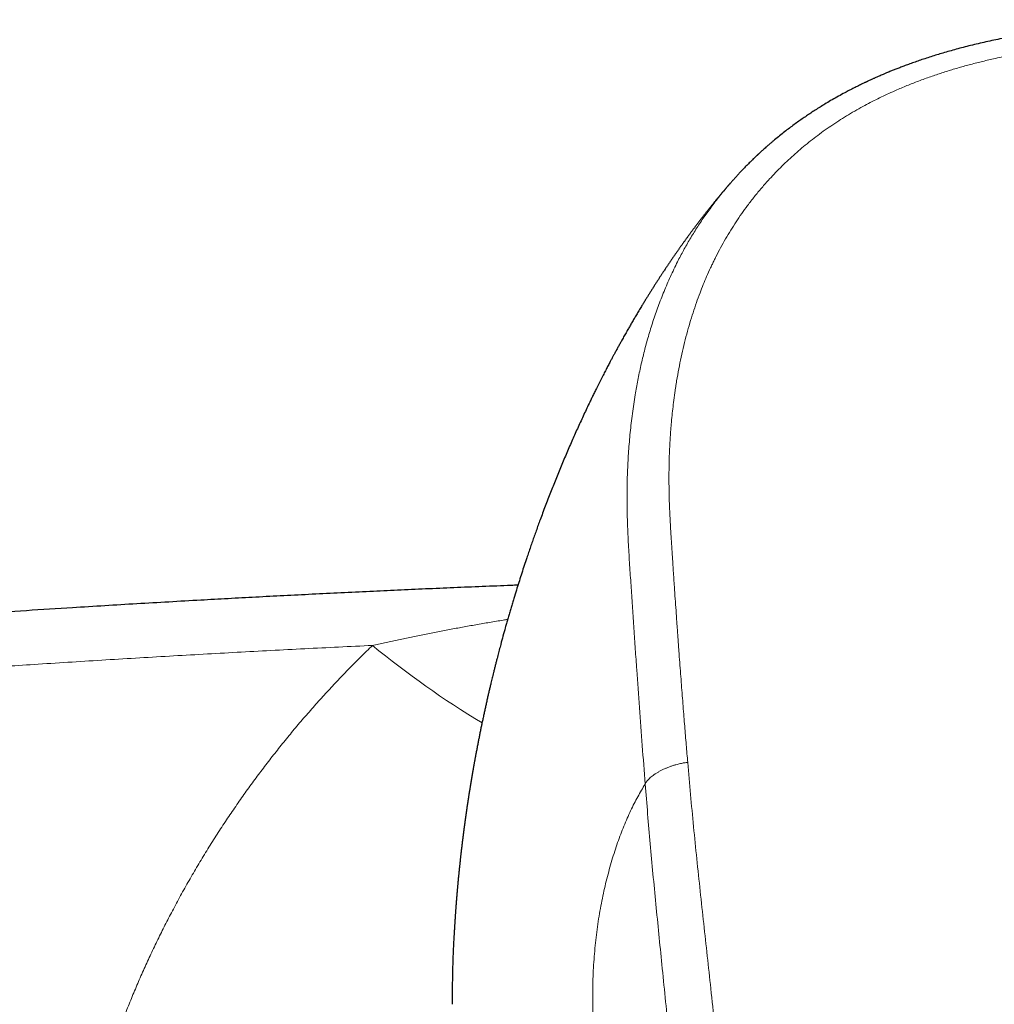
# Model space of a CAD drawing. Header units: millimetres. Extents: x 8 to 736, y 12 to 488.
# Tile 36 of 59: x 344 to 375, y 457 to 488. Entities that reach past the tile are written whole.
import ezdxf

# ---------------------------------------------------------------- set-up
doc = ezdxf.new("R2010")
doc.units = ezdxf.units.MM

msp = doc.modelspace()

# ---------------------------------------------------------------- linework, layer by layer
at = {"color": 7, "linetype": 'Continuous', "lineweight": 30}
msp.add_line((366.337, 482.774), (366.318, 482.75), dxfattribs=at)
at = {"color": 252, "linetype": 'Continuous', "lineweight": 0}
msp.add_arc((373.935, 491.25), 29.657, 230.6765, 238.8013, dxfattribs=at)
at = {"color": 7, "linetype": 'Continuous', "lineweight": 30}
for points, knots in [([(382.5, 487.909), (382.436, 487.909), (382.23, 487.909), (381.885, 487.907), (381.466, 487.902), (381.056, 487.894), (380.654, 487.884), (380.262, 487.87), (379.878, 487.855), (379.496, 487.836), (379.116, 487.815), (378.738, 487.791), (378.369, 487.765), (378.007, 487.736), (377.653, 487.706), (377.306, 487.673), (376.968, 487.637), (376.637, 487.599), (376.315, 487.558), (376.001, 487.514), (375.695, 487.468), (375.403, 487.42), (375.125, 487.37), (374.86, 487.319), (374.603, 487.267), (374.354, 487.213), (374.111, 487.158), (373.875, 487.101), (373.645, 487.043), (373.424, 486.984), (373.213, 486.925), (373.011, 486.867), (372.818, 486.809), (372.629, 486.75), (372.444, 486.689), (372.264, 486.629), (372.094, 486.57), (371.936, 486.512), (371.789, 486.458), (371.656, 486.407), (371.534, 486.359), (371.421, 486.314), (371.318, 486.272), (371.223, 486.233), (371.141, 486.198), (371.07, 486.168), (371.01, 486.142), (370.957, 486.118), (370.91, 486.098), (370.869, 486.079), (370.833, 486.063), (370.787, 486.042), (370.729, 486.016), (370.674, 485.99), (370.635, 485.972), (370.613, 485.962), (370.591, 485.951), (370.561, 485.937), (370.523, 485.919), (370.476, 485.897), (370.42, 485.87), (370.356, 485.838), (370.288, 485.805), (370.22, 485.77), (370.151, 485.735), (370.08, 485.698), (370.008, 485.661), (369.892, 485.599), (369.734, 485.513), (369.539, 485.402), (369.36, 485.296), (369.196, 485.196), (369.046, 485.102), (368.903, 485.009), (368.765, 484.918), (368.629, 484.824), (368.489, 484.726), (368.345, 484.622), (368.196, 484.512), (368.045, 484.395), (367.89, 484.273), (367.764, 484.169), (367.665, 484.087), (367.595, 484.027), (367.528, 483.969), (367.465, 483.914), (367.409, 483.863), (367.359, 483.818), (367.315, 483.778), (367.276, 483.743), (367.246, 483.715), (367.223, 483.693), (367.206, 483.677), (367.191, 483.664), (367.18, 483.653), (367.168, 483.642), (367.153, 483.628), (367.132, 483.608), (367.103, 483.58), (367.066, 483.544), (367.02, 483.5), (366.969, 483.449), (366.915, 483.395), (366.864, 483.344), (366.817, 483.296), (366.775, 483.252), (366.733, 483.208), (366.691, 483.164), (366.65, 483.121), (366.613, 483.081), (366.579, 483.044), (366.551, 483.014), (366.529, 482.989), (366.509, 482.968), (366.489, 482.945), (366.467, 482.921), (366.444, 482.895), (366.419, 482.867), (366.387, 482.831), (366.36, 482.8), (366.342, 482.78), (366.337, 482.774)], [0, 0, 0, 0, 0.010611, 0.03435, 0.057638, 0.08045, 0.102765, 0.124596, 0.145966, 0.166896, 0.188371, 0.209402, 0.230005, 0.250194, 0.269971, 0.289334, 0.30828, 0.326806, 0.344912, 0.362595, 0.379854, 0.396688, 0.412168, 0.427254, 0.441932, 0.456189, 0.470014, 0.483834, 0.497174, 0.510027, 0.522389, 0.534255, 0.545622, 0.556492, 0.56788, 0.578674, 0.588876, 0.598489, 0.607512, 0.615512, 0.622982, 0.629922, 0.636329, 0.642202, 0.647539, 0.651685, 0.655435, 0.658787, 0.661739, 0.664291, 0.666468, 0.668598, 0.672924, 0.677452, 0.679185, 0.680276, 0.681574, 0.683497, 0.685923, 0.688923, 0.692496, 0.696644, 0.701368, 0.705483, 0.709954, 0.714701, 0.719424, 0.724091, 0.737658, 0.750734, 0.763314, 0.774124, 0.784534, 0.794543, 0.804155, 0.813834, 0.82389, 0.834515, 0.845534, 0.856947, 0.868759, 0.880973, 0.886477, 0.89206, 0.897581, 0.902656, 0.90726, 0.911325, 0.914936, 0.918092, 0.920793, 0.922463, 0.923894, 0.925087, 0.926042, 0.926814, 0.928022, 0.929817, 0.93203, 0.93534, 0.93924, 0.943729, 0.948479, 0.953208, 0.956954, 0.960686, 0.964405, 0.96811, 0.971801, 0.975279, 0.978316, 0.98091, 0.982827, 0.984425, 0.986243, 0.988504, 0.990296, 0.99258, 0.995359, 0.998635, 1, 1, 1, 1]), ([(366.316, 482.752), (366.308, 482.742), (366.291, 482.723), (366.268, 482.695), (366.244, 482.667), (366.218, 482.637), (366.191, 482.605), (366.165, 482.575), (366.14, 482.545), (366.114, 482.515), (366.086, 482.481), (366.059, 482.448), (366.034, 482.418), (366.01, 482.389), (365.986, 482.361), (365.966, 482.336), (365.948, 482.315), (365.933, 482.296), (365.916, 482.276), (365.898, 482.254), (365.879, 482.23), (365.858, 482.204), (365.837, 482.179), (365.818, 482.156), (365.798, 482.131), (365.776, 482.103), (365.751, 482.072), (365.725, 482.04), (365.699, 482.007), (365.671, 481.973), (365.642, 481.935), (365.612, 481.898), (365.584, 481.862), (365.559, 481.83), (365.535, 481.799), (365.511, 481.769), (365.487, 481.738), (365.462, 481.705), (365.433, 481.669), (365.402, 481.627), (365.369, 481.584), (365.337, 481.543), (365.308, 481.504), (365.28, 481.467), (365.252, 481.43), (365.225, 481.394), (365.2, 481.361), (365.176, 481.328), (365.152, 481.297), (365.127, 481.263), (365.103, 481.231), (365.079, 481.199), (365.055, 481.166), (365.03, 481.131), (365.005, 481.097), (364.98, 481.064), (364.957, 481.032), (364.934, 480.999), (364.908, 480.964), (364.881, 480.926), (364.853, 480.887), (364.827, 480.851), (364.803, 480.817), (364.781, 480.786), (364.759, 480.754), (364.736, 480.722), (364.713, 480.69), (364.692, 480.659), (364.67, 480.629), (364.647, 480.596), (364.622, 480.56), (364.594, 480.52), (364.565, 480.478), (364.537, 480.436), (364.509, 480.396), (364.482, 480.356), (364.454, 480.315), (364.428, 480.276), (364.401, 480.237), (364.375, 480.197), (364.346, 480.156), (364.317, 480.112), (364.289, 480.069), (364.262, 480.029), (364.237, 479.992), (364.215, 479.957), (364.192, 479.923), (364.168, 479.887), (364.144, 479.85), (364.12, 479.813), (364.096, 479.776), (364.072, 479.739), (364.047, 479.7), (364.019, 479.657), (363.991, 479.612), (363.962, 479.568), (363.935, 479.524), (363.908, 479.483), (363.882, 479.441), (363.856, 479.399), (363.829, 479.357), (363.802, 479.314), (363.776, 479.273), (363.751, 479.232), (363.725, 479.189), (363.696, 479.143), (363.666, 479.094), (363.636, 479.045), (363.607, 478.998), (363.577, 478.947), (363.543, 478.891), (363.504, 478.827), (363.465, 478.762), (363.427, 478.698), (363.389, 478.634), (363.354, 478.574), (363.32, 478.516), (363.286, 478.458), (363.252, 478.399), (363.218, 478.341), (363.187, 478.287), (363.155, 478.231), (363.121, 478.171), (363.083, 478.105), (363.045, 478.038), (363.008, 477.971), (362.972, 477.907), (362.94, 477.85), (362.911, 477.798), (362.884, 477.749), (362.856, 477.698), (362.828, 477.647), (362.8, 477.596), (362.772, 477.545), (362.745, 477.494), (362.719, 477.445), (362.694, 477.399), (362.671, 477.356), (362.647, 477.312), (362.623, 477.267), (362.599, 477.221), (362.56, 477.146), (362.506, 477.045), (362.449, 476.935), (362.402, 476.844), (362.364, 476.769), (362.324, 476.691), (362.282, 476.609), (362.24, 476.526), (362.199, 476.443), (362.16, 476.366), (362.125, 476.295), (362.093, 476.23), (362.062, 476.166), (362.033, 476.106), (362.005, 476.049), (361.977, 475.991), (361.895, 475.822), (361.762, 475.541), (361.611, 475.212), (361.492, 474.95), (361.404, 474.751), (361.316, 474.55), (361.227, 474.343), (361.138, 474.135), (361.051, 473.927), (360.965, 473.719), (360.881, 473.511), (360.797, 473.303), (360.715, 473.094), (360.633, 472.883), (360.552, 472.67), (360.471, 472.455), (360.397, 472.256), (360.33, 472.072), (360.269, 471.903), (360.209, 471.733), (360.149, 471.563), (360.09, 471.393), (360.031, 471.221), (359.966, 471.027), (359.894, 470.811), (359.817, 470.574), (359.741, 470.337), (359.665, 470.094), (359.6, 469.884), (359.546, 469.705), (359.504, 469.564), (359.462, 469.423), (359.421, 469.282), (359.38, 469.139), (359.34, 469), (359.289, 468.821), (359.229, 468.602), (359.174, 468.4), (359.135, 468.254), (359.112, 468.166), (359.089, 468.077), (359.066, 467.989), (359.041, 467.894), (359.015, 467.791), (358.987, 467.68), (358.959, 467.57), (358.933, 467.466), (358.91, 467.373), (358.89, 467.289), (358.87, 467.208), (358.848, 467.115), (358.823, 467.01), (358.796, 466.894), (358.768, 466.775), (358.74, 466.652), (358.712, 466.526), (358.683, 466.398), (358.656, 466.272), (358.628, 466.143), (358.6, 466.012), (358.572, 465.881), (358.546, 465.755), (358.521, 465.632), (358.496, 465.509), (358.476, 465.408), (358.46, 465.328), (358.448, 465.268), (358.436, 465.204), (358.423, 465.139), (358.411, 465.074), (358.398, 465.009), (358.387, 464.946), (358.377, 464.894), (358.368, 464.846), (358.36, 464.802), (358.351, 464.755), (358.343, 464.709), (358.335, 464.665), (358.328, 464.627), (358.322, 464.596), (358.318, 464.571), (358.314, 464.549), (358.31, 464.528), (358.306, 464.505), (358.302, 464.481), (358.298, 464.457), (358.294, 464.438), (358.291, 464.421), (358.288, 464.402), (358.284, 464.38), (358.281, 464.359), (358.277, 464.34), (358.274, 464.323), (358.271, 464.304), (358.267, 464.282), (358.263, 464.26), (358.26, 464.242), (358.258, 464.226), (358.255, 464.211), (358.252, 464.193), (358.249, 464.173), (358.245, 464.154), (358.242, 464.135), (358.24, 464.119), (358.237, 464.102), (358.233, 464.082), (358.23, 464.061), (358.226, 464.04), (358.223, 464.022), (358.22, 464.004), (358.217, 463.981), (358.212, 463.955), (358.208, 463.931), (358.205, 463.909), (358.202, 463.89), (358.198, 463.867), (358.194, 463.841), (358.189, 463.815), (358.186, 463.791), (358.182, 463.771), (358.18, 463.755), (358.177, 463.738), (358.174, 463.718), (358.17, 463.694), (358.166, 463.669), (358.163, 463.647), (358.159, 463.625), (358.156, 463.601), (358.152, 463.576), (358.148, 463.553), (358.145, 463.535), (358.143, 463.517), (358.14, 463.498), (358.136, 463.477), (358.133, 463.456), (358.13, 463.437), (358.128, 463.421), (358.125, 463.405), (358.123, 463.387), (358.12, 463.367), (358.117, 463.349), (358.115, 463.333), (358.112, 463.316), (358.109, 463.297), (358.106, 463.274), (358.102, 463.251), (358.099, 463.232), (358.097, 463.215), (358.095, 463.198), (358.092, 463.179), (358.089, 463.157), (358.085, 463.136), (358.083, 463.117), (358.08, 463.1), (358.078, 463.082), (358.075, 463.06), (358.071, 463.039), (358.069, 463.02), (358.067, 463.005), (358.064, 462.99), (358.062, 462.972), (358.059, 462.95), (358.056, 462.928), (358.053, 462.908), (358.051, 462.891), (358.048, 462.871), (358.045, 462.848), (358.041, 462.825), (358.038, 462.803), (358.036, 462.782), (358.032, 462.759), (358.029, 462.734), (358.026, 462.709), (358.023, 462.69), (358.021, 462.674), (358.019, 462.659), (358.016, 462.641), (358.014, 462.621), (358.011, 462.603), (358.009, 462.588), (358.007, 462.573), (358.005, 462.556), (358.002, 462.533), (357.999, 462.506), (357.995, 462.48), (357.992, 462.458), (357.99, 462.44), (357.988, 462.425), (357.986, 462.41), (357.984, 462.392), (357.981, 462.37), (357.978, 462.348), (357.976, 462.328), (357.973, 462.31), (357.971, 462.291), (357.968, 462.267), (357.965, 462.242), (357.962, 462.218), (357.959, 462.197), (357.957, 462.175), (357.954, 462.15), (357.951, 462.125), (357.948, 462.104), (357.946, 462.085), (357.943, 462.063), (357.94, 462.038), (357.937, 462.013), (357.935, 461.992), (357.932, 461.97), (357.929, 461.945), (357.926, 461.919), (357.923, 461.896), (357.921, 461.874), (357.918, 461.852), (357.915, 461.823), (357.911, 461.793), (357.907, 461.758), (357.903, 461.722), (357.899, 461.683), (357.895, 461.645), (357.891, 461.609), (357.887, 461.577), (357.884, 461.548), (357.881, 461.518), (357.878, 461.488), (357.875, 461.46), (357.872, 461.43), (357.869, 461.403), (357.866, 461.379), (357.865, 461.364), (357.863, 461.35), (357.861, 461.334), (357.86, 461.316), (357.857, 461.295), (357.855, 461.273), (357.853, 461.251), (357.85, 461.225), (357.846, 461.187), (357.841, 461.136), (357.836, 461.078), (357.831, 461.031), (357.828, 460.995), (357.825, 460.969), (357.823, 460.941), (357.82, 460.913), (357.818, 460.887), (357.814, 460.853), (357.811, 460.813), (357.806, 460.764), (357.802, 460.717), (357.798, 460.668), (357.793, 460.619), (357.79, 460.58), (357.788, 460.553), (357.786, 460.532), (357.784, 460.508), (357.782, 460.485), (357.78, 460.464), (357.779, 460.446), (357.777, 460.426), (357.775, 460.407), (357.774, 460.388), (357.773, 460.371), (357.771, 460.356), (357.77, 460.341), (357.769, 460.325), (357.767, 460.304), (357.765, 460.281), (357.764, 460.26), (357.762, 460.24), (357.761, 460.219), (357.759, 460.196), (357.757, 460.174), (357.756, 460.155), (357.754, 460.14), (357.753, 460.126), (357.752, 460.11), (357.751, 460.088), (357.749, 460.06), (357.746, 460.029), (357.744, 460), (357.742, 459.974), (357.74, 459.945), (357.738, 459.915), (357.736, 459.888), (357.735, 459.864), (357.733, 459.841), (357.731, 459.816), (357.73, 459.791), (357.728, 459.769), (357.727, 459.747), (357.725, 459.722), (357.723, 459.692), (357.721, 459.661), (357.719, 459.628), (357.717, 459.594), (357.715, 459.563), (357.713, 459.535), (357.711, 459.505), (357.71, 459.476), (357.708, 459.45), (357.707, 459.43), (357.706, 459.413), (357.705, 459.392), (357.703, 459.371), (357.702, 459.349), (357.701, 459.326), (357.699, 459.304), (357.698, 459.281), (357.697, 459.26), (357.696, 459.239), (357.694, 459.218), (357.693, 459.204), (357.693, 459.198)], [0, 0, 0, 0, 0.001653, 0.003286, 0.004742, 0.006516, 0.008361, 0.010116, 0.011619, 0.013347, 0.01529, 0.017186, 0.018885, 0.02043, 0.021965, 0.023528, 0.024563, 0.025572, 0.026611, 0.027834, 0.029214, 0.030646, 0.032053, 0.033366, 0.034506, 0.036142, 0.037844, 0.039646, 0.041363, 0.043179, 0.045262, 0.047437, 0.049304, 0.050995, 0.052578, 0.054256, 0.055934, 0.057515, 0.059507, 0.061765, 0.064132, 0.066344, 0.068317, 0.070242, 0.072235, 0.074112, 0.075968, 0.077472, 0.079166, 0.080966, 0.082685, 0.084225, 0.085996, 0.087755, 0.089637, 0.091317, 0.0929, 0.094542, 0.096338, 0.098319, 0.100391, 0.102296, 0.103924, 0.105471, 0.10708, 0.108776, 0.110443, 0.111924, 0.113421, 0.115069, 0.116909, 0.118842, 0.121127, 0.123206, 0.125125, 0.127135, 0.129178, 0.131159, 0.133017, 0.134923, 0.137091, 0.139218, 0.141376, 0.143406, 0.145184, 0.146804, 0.148476, 0.15026, 0.152056, 0.153902, 0.155637, 0.157379, 0.15929, 0.161404, 0.163614, 0.165744, 0.167878, 0.169837, 0.171765, 0.173811, 0.175865, 0.177919, 0.179901, 0.181774, 0.183737, 0.185971, 0.188314, 0.190661, 0.192934, 0.195003, 0.197869, 0.200867, 0.203933, 0.206999, 0.209932, 0.212782, 0.215329, 0.21807, 0.220812, 0.223534, 0.226037, 0.228313, 0.231229, 0.234306, 0.237384, 0.240463, 0.24342, 0.246133, 0.248218, 0.250499, 0.252805, 0.255109, 0.257409, 0.259707, 0.262001, 0.26425, 0.2663, 0.268161, 0.270073, 0.272127, 0.27421, 0.276293, 0.282025, 0.287758, 0.290897, 0.294031, 0.297604, 0.301241, 0.30487, 0.308493, 0.312109, 0.314945, 0.317778, 0.3206, 0.323211, 0.325561, 0.328049, 0.330715, 0.347426, 0.364173, 0.37273, 0.3807, 0.389317, 0.398019, 0.406689, 0.415328, 0.423937, 0.432518, 0.441074, 0.449606, 0.458113, 0.466991, 0.475651, 0.484319, 0.491134, 0.497955, 0.50478, 0.51161, 0.518444, 0.525286, 0.532256, 0.541698, 0.55111, 0.560506, 0.569922, 0.579937, 0.585497, 0.591059, 0.596622, 0.602188, 0.607772, 0.613398, 0.618646, 0.62887, 0.639079, 0.642393, 0.645926, 0.64939, 0.652827, 0.656265, 0.660563, 0.664862, 0.669162, 0.673505, 0.676911, 0.680127, 0.683262, 0.686395, 0.690925, 0.695453, 0.69998, 0.704772, 0.709758, 0.714651, 0.719546, 0.724441, 0.729601, 0.734811, 0.739579, 0.744307, 0.749033, 0.753758, 0.756025, 0.758322, 0.760768, 0.763341, 0.765844, 0.76831, 0.770951, 0.773014, 0.77445, 0.776433, 0.778138, 0.779836, 0.781765, 0.783239, 0.78424, 0.785323, 0.786102, 0.786809, 0.787741, 0.788746, 0.78968, 0.79042, 0.790945, 0.791678, 0.792611, 0.793455, 0.794141, 0.794794, 0.79548, 0.796354, 0.797286, 0.797995, 0.798507, 0.799082, 0.799774, 0.800543, 0.801353, 0.802071, 0.802659, 0.803231, 0.804016, 0.804942, 0.805724, 0.806369, 0.80707, 0.807841, 0.808981, 0.810016, 0.810718, 0.811438, 0.812278, 0.813355, 0.814421, 0.815325, 0.816067, 0.816708, 0.817269, 0.818012, 0.819044, 0.82003, 0.820841, 0.821597, 0.822501, 0.823629, 0.824511, 0.825121, 0.825756, 0.826521, 0.827363, 0.828225, 0.828928, 0.82948, 0.830062, 0.83081, 0.83162, 0.832299, 0.832869, 0.833528, 0.83418, 0.835134, 0.836112, 0.836843, 0.837396, 0.838038, 0.838789, 0.839644, 0.840524, 0.841224, 0.841784, 0.842498, 0.843398, 0.844246, 0.844925, 0.845519, 0.846039, 0.846685, 0.847558, 0.848547, 0.849241, 0.849847, 0.850564, 0.851454, 0.852477, 0.853319, 0.853992, 0.854866, 0.855948, 0.856896, 0.857689, 0.858165, 0.858706, 0.859437, 0.860297, 0.860999, 0.861512, 0.861976, 0.862679, 0.863531, 0.864632, 0.865744, 0.866535, 0.867201, 0.86778, 0.868282, 0.868937, 0.869849, 0.870756, 0.871504, 0.872178, 0.87284, 0.873655, 0.874866, 0.875753, 0.876423, 0.877284, 0.878286, 0.879288, 0.880098, 0.880704, 0.881558, 0.882644, 0.883563, 0.88434, 0.885122, 0.886087, 0.887241, 0.888063, 0.888761, 0.889677, 0.890688, 0.892044, 0.893088, 0.894754, 0.896182, 0.897497, 0.899166, 0.900268, 0.901191, 0.902475, 0.903698, 0.904673, 0.905657, 0.907113, 0.907831, 0.908352, 0.908878, 0.90945, 0.910134, 0.910963, 0.911886, 0.912699, 0.913386, 0.914912, 0.917135, 0.919157, 0.921525, 0.922511, 0.923342, 0.924501, 0.925653, 0.926619, 0.927417, 0.929632, 0.931163, 0.9331, 0.934932, 0.936862, 0.938703, 0.939322, 0.940035, 0.94106, 0.942051, 0.942732, 0.943395, 0.944212, 0.944925, 0.945673, 0.946357, 0.946912, 0.947382, 0.947999, 0.948802, 0.94978, 0.950567, 0.951289, 0.95203, 0.952942, 0.953926, 0.954627, 0.955124, 0.955647, 0.956248, 0.956941, 0.958141, 0.95947, 0.960535, 0.961438, 0.962442, 0.963822, 0.964867, 0.965629, 0.966513, 0.967525, 0.968534, 0.969333, 0.970035, 0.97108, 0.972268, 0.973433, 0.974602, 0.976108, 0.977281, 0.978179, 0.979359, 0.9807, 0.981927, 0.982989, 0.984142, 0.985591, 0.987317, 0.988942, 0.990448, 0.992275, 0.993888, 0.995401, 0.996897, 0.998656, 1, 1, 1, 1]), ([(359.697, 470.196), (359.626, 470.193), (359.254, 470.179), (358.585, 470.152), (357.691, 470.115), (356.807, 470.077), (355.931, 470.037), (355.047, 469.997), (354.156, 469.954), (353.258, 469.91), (352.369, 469.865), (351.491, 469.82), (350.623, 469.773), (349.715, 469.723), (348.762, 469.669), (347.76, 469.611), (346.756, 469.551), (345.604, 469.48), (344.303, 469.397), (342.853, 469.301), (341.396, 469.201), (339.932, 469.097), (338.562, 468.996), (337.285, 468.9), (336.1, 468.807), (334.907, 468.712), (333.705, 468.614), (332.494, 468.513), (331.275, 468.408), (330.047, 468.3), (328.794, 468.188), (327.522, 468.07), (326.237, 467.949), (324.962, 467.827), (323.697, 467.702), (322.443, 467.576), (321.223, 467.45), (320.037, 467.326), (319.179, 467.235), (318.618, 467.174), (318.349, 467.145), (318.071, 467.115), (317.785, 467.083), (317.491, 467.051), (317.188, 467.018), (316.877, 466.983), (316.557, 466.948), (316.23, 466.911), (315.893, 466.873), (315.549, 466.834), (315.196, 466.794), (314.835, 466.753), (314.452, 466.709), (314.048, 466.662), (313.622, 466.613), (313.186, 466.562), (312.74, 466.509), (312.297, 466.457), (311.86, 466.405), (311.428, 466.353), (310.988, 466.3), (310.539, 466.245), (310.083, 466.189), (309.618, 466.132), (309.128, 466.072), (308.613, 466.008), (308.073, 465.94), (307.523, 465.87), (306.963, 465.799), (306.393, 465.726), (305.813, 465.651), (305.223, 465.574), (304.623, 465.495), (304.013, 465.414), (303.397, 465.332), (302.775, 465.248), (302.147, 465.163), (301.51, 465.076), (301.082, 465.017), (300.866, 464.987)], [0, 0, 0, 0, 0.003585, 0.018826, 0.033915, 0.048852, 0.063637, 0.078269, 0.093622, 0.108803, 0.123813, 0.138652, 0.153319, 0.167815, 0.184719, 0.201645, 0.218627, 0.235666, 0.260105, 0.28466, 0.30933, 0.334116, 0.359017, 0.378957, 0.399048, 0.41929, 0.439683, 0.460227, 0.480922, 0.501769, 0.522766, 0.54478, 0.56663, 0.588314, 0.609832, 0.631185, 0.652372, 0.672154, 0.691789, 0.696237, 0.700829, 0.705563, 0.710441, 0.715462, 0.720626, 0.725933, 0.731384, 0.736978, 0.742715, 0.748595, 0.754618, 0.760785, 0.767094, 0.7742, 0.78148, 0.788932, 0.796558, 0.804357, 0.811597, 0.81898, 0.826506, 0.834176, 0.841988, 0.849944, 0.858042, 0.867116, 0.876363, 0.885783, 0.895375, 0.905141, 0.91508, 0.925192, 0.935476, 0.945934, 0.956564, 0.967173, 0.977949, 0.988891, 1, 1, 1, 1]), ([(357.694, 459.198), (357.69, 459.145), (357.681, 458.99), (357.668, 458.725), (357.656, 458.403), (357.647, 458.071), (357.641, 457.737), (357.639, 457.402), (357.64, 457.179), (357.641, 457.067)], [0, 0, 0, 0, 0.074265, 0.217935, 0.372653, 0.528201, 0.684597, 0.841857, 1, 1, 1, 1])]:
    msp.add_open_spline(points, degree=3, knots=knots, dxfattribs=at)
at = {"color": 252, "linetype": 'Continuous', "lineweight": 0}
for points, knots in [([(382.5, 487.36), (382.393, 487.36), (382.182, 487.359), (381.869, 487.356), (381.564, 487.352), (381.267, 487.347), (380.978, 487.34), (380.721, 487.333), (380.494, 487.326), (380.343, 487.321), (380.243, 487.317), (380.192, 487.315), (380.141, 487.313), (380.091, 487.311), (380.039, 487.309), (379.899, 487.303), (379.671, 487.292), (379.346, 487.275), (379.012, 487.256), (378.67, 487.233), (378.334, 487.208), (378.073, 487.187), (377.887, 487.171), (377.773, 487.161), (377.659, 487.15), (377.54, 487.139), (377.375, 487.123), (377.164, 487.1), (376.879, 487.068), (376.565, 487.029), (376.223, 486.983), (375.891, 486.932), (375.642, 486.891), (375.474, 486.861), (375.382, 486.845), (375.291, 486.828), (375.2, 486.811), (375.107, 486.793), (374.964, 486.764), (374.772, 486.724), (374.487, 486.661), (374.158, 486.582), (373.786, 486.486), (373.422, 486.383), (373.064, 486.273), (372.765, 486.174), (372.524, 486.09), (372.337, 486.022), (372.152, 485.952), (371.969, 485.88), (371.789, 485.807), (371.611, 485.731), (371.414, 485.644), (371.198, 485.545), (370.963, 485.432), (370.731, 485.315), (370.49, 485.186), (370.242, 485.047), (369.989, 484.897), (369.741, 484.741), (369.498, 484.58), (369.26, 484.414), (369.029, 484.244), (368.805, 484.07), (368.587, 483.891), (368.374, 483.707), (368.166, 483.518), (367.964, 483.324), (367.766, 483.124), (367.596, 482.944), (367.452, 482.783), (367.331, 482.644), (367.215, 482.506), (367.103, 482.368), (366.995, 482.23), (366.861, 482.054), (366.704, 481.837), (366.528, 481.577), (366.359, 481.312), (366.198, 481.042), (366.043, 480.765), (365.936, 480.559), (365.869, 480.427), (365.841, 480.37), (365.813, 480.312), (365.786, 480.255), (365.758, 480.197), (365.697, 480.066), (365.61, 479.871), (365.5, 479.61), (365.393, 479.338), (365.285, 479.045), (365.179, 478.73), (365.077, 478.401), (364.98, 478.059), (364.889, 477.702), (364.807, 477.339), (364.732, 476.969), (364.685, 476.703), (364.658, 476.541), (364.65, 476.488), (364.641, 476.434), (364.633, 476.38), (364.625, 476.326), (364.617, 476.273), (364.597, 476.137), (364.57, 475.929), (364.537, 475.649), (364.513, 475.414), (364.495, 475.214), (364.482, 475.05), (364.47, 474.885), (364.46, 474.721), (364.451, 474.561), (364.441, 474.345), (364.432, 474.068), (364.426, 473.725), (364.427, 473.375), (364.432, 473.018), (364.44, 472.767), (364.445, 472.626), (364.446, 472.596), (364.448, 472.567), (364.449, 472.536), (364.45, 472.505), (364.452, 472.474), (364.454, 472.424), (364.457, 472.353), (364.462, 472.254), (364.468, 472.145), (364.475, 472.027), (364.481, 471.91), (364.488, 471.796), (364.493, 471.717), (364.496, 471.671), (364.497, 471.661), (364.497, 471.655), (364.497, 471.649), (364.498, 471.635), (364.5, 471.612), (364.502, 471.577), (364.505, 471.535), (364.508, 471.487), (364.512, 471.431), (364.516, 471.369), (364.52, 471.299), (364.525, 471.223), (364.531, 471.139), (364.537, 471.046), (364.544, 470.942), (364.549, 470.857), (364.553, 470.797), (364.555, 470.765), (364.557, 470.732), (364.56, 470.7), (364.561, 470.671), (364.568, 470.569), (364.58, 470.395), (364.599, 470.103), (364.622, 469.774), (364.647, 469.407), (364.666, 469.139), (364.678, 468.967), (364.683, 468.889), (364.689, 468.812), (364.695, 468.733), (364.701, 468.65), (364.71, 468.521), (364.722, 468.348), (364.742, 468.085), (364.764, 467.776), (364.791, 467.423), (364.817, 467.076), (364.843, 466.737), (364.869, 466.405), (364.894, 466.086), (364.919, 465.78), (364.943, 465.487), (364.966, 465.2), (364.99, 464.919), (365.006, 464.734), (365.013, 464.643)], [0, 0, 0, 0, 0.008128, 0.016056, 0.023782, 0.031308, 0.038633, 0.045758, 0.050896, 0.055925, 0.057224, 0.058515, 0.0598, 0.061076, 0.062345, 0.063734, 0.071754, 0.07966, 0.088505, 0.097203, 0.105756, 0.114162, 0.117087, 0.119994, 0.122883, 0.12576, 0.129094, 0.13556, 0.141916, 0.150915, 0.159687, 0.168235, 0.176561, 0.178961, 0.181343, 0.183706, 0.18605, 0.188376, 0.190989, 0.19723, 0.203427, 0.213393, 0.223251, 0.233005, 0.242663, 0.25223, 0.257435, 0.262611, 0.267758, 0.272878, 0.277973, 0.283043, 0.288089, 0.294991, 0.301855, 0.308738, 0.315728, 0.32366, 0.331584, 0.339505, 0.347431, 0.355365, 0.363267, 0.371063, 0.378879, 0.386746, 0.394644, 0.402577, 0.41055, 0.41857, 0.423848, 0.42915, 0.434423, 0.439506, 0.444605, 0.44972, 0.458899, 0.468141, 0.477452, 0.48684, 0.496309, 0.505866, 0.507784, 0.509707, 0.511633, 0.513564, 0.515498, 0.517437, 0.526632, 0.534923, 0.543293, 0.553365, 0.563558, 0.573876, 0.585076, 0.59643, 0.607943, 0.619619, 0.631464, 0.633144, 0.634825, 0.63651, 0.638197, 0.639886, 0.641578, 0.643273, 0.652641, 0.661073, 0.669572, 0.674663, 0.679777, 0.684917, 0.69008, 0.695063, 0.699846, 0.710257, 0.720891, 0.731749, 0.742834, 0.754146, 0.755047, 0.755961, 0.756888, 0.757829, 0.758783, 0.75975, 0.76073, 0.763493, 0.766357, 0.769897, 0.773578, 0.777402, 0.780723, 0.784144, 0.784756, 0.784973, 0.785139, 0.785318, 0.78551, 0.786387, 0.787479, 0.788775, 0.790274, 0.791977, 0.79392, 0.796073, 0.798438, 0.801013, 0.803799, 0.807107, 0.81067, 0.811645, 0.812638, 0.813648, 0.814676, 0.815657, 0.816301, 0.824096, 0.831796, 0.843283, 0.854551, 0.865603, 0.868005, 0.870397, 0.872778, 0.875148, 0.877611, 0.880433, 0.887032, 0.893552, 0.904598, 0.915414, 0.926002, 0.936361, 0.946491, 0.956392, 0.965519, 0.974443, 0.983165, 0.991683, 1, 1, 1, 1]), ([(366.318, 482.75), (366.228, 482.645), (366.04, 482.423), (365.778, 482.083), (365.528, 481.735), (365.298, 481.389), (365.082, 481.038), (364.881, 480.684), (364.676, 480.293), (364.47, 479.864), (364.269, 479.398), (364.087, 478.929), (363.924, 478.459), (363.78, 477.993), (363.654, 477.532), (363.545, 477.074), (363.449, 476.617), (363.359, 476.116), (363.278, 475.57), (363.21, 474.98), (363.16, 474.392), (363.128, 473.804), (363.112, 473.215), (363.113, 472.625), (363.129, 472.015), (363.159, 471.389), (363.201, 470.748), (363.243, 470.111), (363.285, 469.474), (363.328, 468.834), (363.372, 468.192), (363.43, 467.368), (363.502, 466.362), (363.589, 465.17), (363.651, 464.369), (363.683, 463.968)], [0, 0, 0, 0, 0.02008, 0.042104, 0.062747, 0.083267, 0.103699, 0.124075, 0.144425, 0.170327, 0.196208, 0.22197, 0.247504, 0.272749, 0.297304, 0.321672, 0.345897, 0.369995, 0.401107, 0.432019, 0.462762, 0.493428, 0.524112, 0.554845, 0.585436, 0.619246, 0.652561, 0.685618, 0.718614, 0.751676, 0.784781, 0.817881, 0.878514, 0.939133, 1, 1, 1, 1]), ([(355.142, 468.309), (355.268, 468.337), (355.524, 468.395), (355.913, 468.479), (356.311, 468.563), (356.718, 468.645), (357.134, 468.727), (357.55, 468.806), (357.967, 468.883), (358.384, 468.957), (358.809, 469.03), (359.14, 469.086), (359.33, 469.116), (359.375, 469.123)], [0, 0, 0, 0, 0.090206, 0.182432, 0.276678, 0.372943, 0.471227, 0.57153, 0.667951, 0.766167, 0.866177, 0.967982, 1, 1, 1, 1]), ([(300.737, 463.221), (301.367, 463.308), (302.628, 463.484), (304.521, 463.739), (306.417, 463.989), (308.313, 464.233), (310.201, 464.47), (312.078, 464.699), (313.946, 464.921), (315.816, 465.137), (317.699, 465.349), (319.597, 465.557), (321.509, 465.759), (323.422, 465.956), (325.336, 466.147), (327.252, 466.331), (329.169, 466.509), (331.087, 466.682), (333.007, 466.848), (334.927, 467.007), (336.848, 467.161), (338.77, 467.309), (340.694, 467.45), (342.618, 467.585), (344.607, 467.718), (346.661, 467.848), (348.78, 467.975), (350.9, 468.094), (353.02, 468.206), (354.435, 468.275), (355.142, 468.309)], [0, 0, 0, 0, 0.035099, 0.070202, 0.105307, 0.140415, 0.175525, 0.21001, 0.244498, 0.278988, 0.31348, 0.348678, 0.383877, 0.419079, 0.454281, 0.489485, 0.52469, 0.559897, 0.595104, 0.630312, 0.66552, 0.700729, 0.735938, 0.771148, 0.806357, 0.845087, 0.883816, 0.922545, 0.961273, 1, 1, 1, 1]), ([(349.252, 430.04), (349.164, 430.204), (348.989, 430.531), (348.737, 431.027), (348.493, 431.525), (348.258, 432.025), (348.032, 432.529), (347.819, 433.025), (347.618, 433.514), (347.429, 433.995), (347.247, 434.479), (347.074, 434.966), (346.908, 435.454), (346.75, 435.945), (346.6, 436.438), (346.458, 436.933), (346.323, 437.43), (346.198, 437.927), (346.08, 438.423), (345.971, 438.918), (345.87, 439.415), (345.774, 439.927), (345.684, 440.452), (345.601, 440.992), (345.528, 441.531), (345.464, 442.072), (345.409, 442.613), (345.364, 443.144), (345.329, 443.666), (345.303, 444.178), (345.285, 444.69), (345.276, 445.201), (345.275, 445.711), (345.283, 446.221), (345.298, 446.729), (345.322, 447.238), (345.354, 447.745), (345.392, 448.216), (345.433, 448.651), (345.476, 449.049), (345.525, 449.446), (345.578, 449.843), (345.643, 450.285), (345.722, 450.77), (345.818, 451.298), (345.923, 451.825), (346.037, 452.35), (346.161, 452.874), (346.292, 453.387), (346.429, 453.888), (346.572, 454.378), (346.723, 454.867), (346.882, 455.351), (347.048, 455.832), (347.222, 456.308), (347.403, 456.782), (347.592, 457.253), (347.789, 457.722), (347.992, 458.185), (348.202, 458.643), (348.419, 459.096), (348.642, 459.546), (348.88, 460.004), (349.13, 460.471), (349.395, 460.944), (349.668, 461.412), (349.948, 461.876), (350.237, 462.336), (350.528, 462.783), (350.821, 463.216), (351.115, 463.637), (351.417, 464.055), (351.725, 464.469), (352.041, 464.878), (352.364, 465.283), (352.692, 465.683), (353.027, 466.077), (353.368, 466.466), (353.714, 466.848), (354.063, 467.223), (354.416, 467.59), (354.775, 467.952), (355.02, 468.19), (355.142, 468.308)], [0, 0, 0, 0, 0.013139, 0.026249, 0.039333, 0.052394, 0.065436, 0.078462, 0.090731, 0.102992, 0.115247, 0.127498, 0.139749, 0.152003, 0.164261, 0.176527, 0.188804, 0.201094, 0.213181, 0.225285, 0.23741, 0.249559, 0.262629, 0.275689, 0.288742, 0.301792, 0.314842, 0.327895, 0.340209, 0.352531, 0.364865, 0.377196, 0.389471, 0.401742, 0.414012, 0.426283, 0.438559, 0.450843, 0.460501, 0.470167, 0.479843, 0.489529, 0.499227, 0.5122, 0.525181, 0.538175, 0.551184, 0.564213, 0.577265, 0.589595, 0.601952, 0.614339, 0.626722, 0.638988, 0.651257, 0.663532, 0.675815, 0.68811, 0.700418, 0.712524, 0.724648, 0.736795, 0.748967, 0.762056, 0.775137, 0.788214, 0.80129, 0.814369, 0.827454, 0.8398, 0.852158, 0.86453, 0.876929, 0.88936, 0.901776, 0.914179, 0.926571, 0.938957, 0.951339, 0.963499, 0.97566, 0.987826, 1, 1, 1, 1]), ([(365.013, 464.643), (364.996, 464.641), (364.96, 464.638), (364.904, 464.631), (364.845, 464.621), (364.781, 464.609), (364.714, 464.593), (364.637, 464.572), (364.553, 464.546), (364.462, 464.514), (364.371, 464.479), (364.282, 464.44), (364.195, 464.399), (364.113, 464.355), (364.036, 464.309), (363.964, 464.262), (363.899, 464.214), (363.842, 464.168), (363.793, 464.123), (363.754, 464.08), (363.723, 464.041), (363.701, 464.003), (363.688, 463.979), (363.683, 463.968)], [0, 0, 0, 0, 0.029301, 0.059962, 0.092972, 0.128926, 0.168046, 0.210231, 0.264369, 0.321437, 0.38034, 0.440079, 0.499981, 0.55986, 0.619536, 0.678346, 0.735307, 0.789347, 0.839541, 0.885329, 0.926724, 0.964444, 1, 1, 1, 1]), ([(365.013, 464.643), (365.043, 464.308), (365.101, 463.639), (365.197, 462.631), (365.298, 461.622), (365.405, 460.61), (365.515, 459.596), (365.626, 458.579), (365.741, 457.526), (365.858, 456.435), (365.977, 455.306), (366.091, 454.174), (366.202, 453.038), (366.315, 451.875), (366.433, 450.686), (366.551, 449.47), (366.666, 448.25), (366.776, 447.026), (366.88, 445.798), (366.979, 444.589), (367.071, 443.401), (367.158, 442.233), (367.243, 441.062), (367.326, 439.888), (367.381, 439.103), (367.408, 438.71)], [0, 0, 0, 0, 0.040009, 0.080012, 0.12001, 0.160005, 0.199998, 0.239989, 0.279979, 0.323966, 0.367954, 0.411942, 0.455933, 0.499929, 0.546596, 0.593269, 0.639946, 0.686625, 0.733304, 0.779981, 0.823987, 0.867989, 0.91199, 0.955993, 1, 1, 1, 1]), ([(363.683, 463.968), (363.604, 463.838), (363.447, 463.58), (363.224, 463.136), (363.013, 462.656), (362.817, 462.138), (362.638, 461.586), (362.477, 461.002), (362.337, 460.389), (362.22, 459.748), (362.13, 459.082), (362.068, 458.392), (362.036, 457.682), (362.039, 456.954), (362.076, 456.211), (362.152, 455.456), (362.267, 454.691), (362.424, 453.922), (362.626, 453.15), (362.873, 452.381), (363.164, 451.616), (363.5, 450.861), (363.879, 450.118), (364.304, 449.393), (364.743, 448.724), (365.06, 448.309), (365.205, 448.12)], [0, 0, 0, 0, 0.041946, 0.083887, 0.125831, 0.167783, 0.209738, 0.251692, 0.293642, 0.335589, 0.37753, 0.419469, 0.461411, 0.503357, 0.545305, 0.587256, 0.629205, 0.671145, 0.713085, 0.755029, 0.796978, 0.83893, 0.88088, 0.922817, 0.964747, 1, 1, 1, 1]), ([(364.835, 451.975), (364.833, 451.997), (364.796, 452.372), (364.726, 453.098), (364.623, 454.151), (364.52, 455.198), (364.415, 456.241), (364.31, 457.28), (364.208, 458.287), (364.109, 459.264), (364.016, 460.21), (363.925, 461.153), (363.84, 462.093), (363.758, 463.032), (363.708, 463.655), (363.683, 463.968)], [0, 0, 0, 0, 0.005361, 0.091657, 0.177892, 0.264028, 0.350134, 0.436316, 0.52267, 0.601981, 0.681399, 0.76089, 0.840455, 0.920141, 1, 1, 1, 1])]:
    msp.add_open_spline(points, degree=3, knots=knots, dxfattribs=at)

doc.saveas('drawing.dxf')
